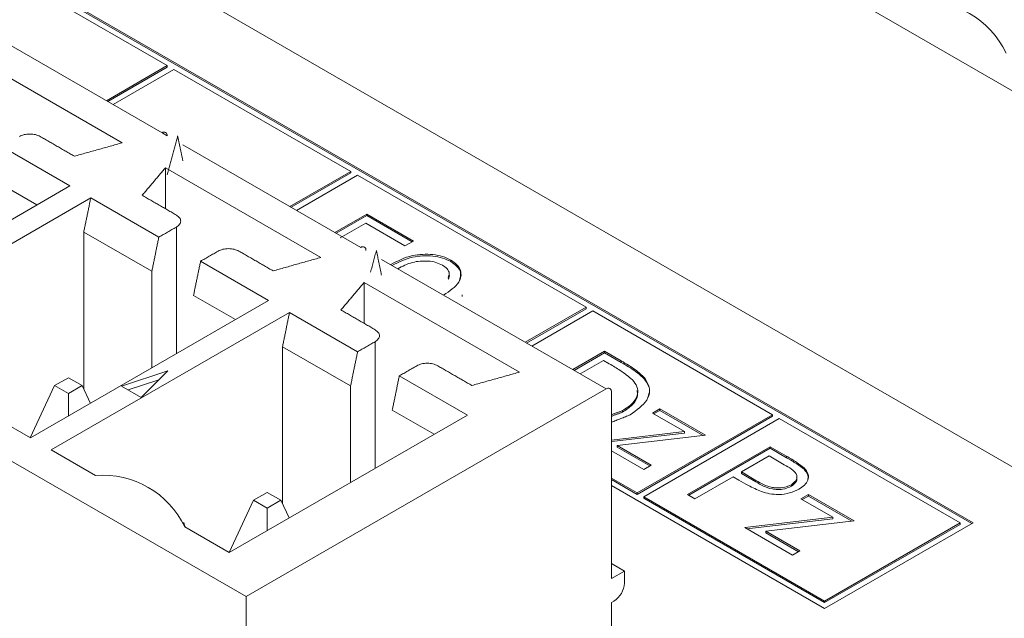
# Model space of a CAD drawing. Header units: inches. Extents: x 0.2 to 16.3, y 0.2 to 11.5.
# Tile 22 of 69: x 2.764 to 3.114, y 1.832 to 2.045. Entities that reach past the tile are written whole.
import ezdxf

# ---------------------------------------------------------------- set-up
doc = ezdxf.new("R2010")
doc.units = ezdxf.units.IN
doc.header["$MEASUREMENT"] = 0

msp = doc.modelspace()

# ---------------------------------------------------------------- linework, layer by layer
at = {"color": 7, "linetype": 'Continuous', "lineweight": 15}
for p, q in [((3.152996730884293, 1.865269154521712), (1.858991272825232, 2.612282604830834)), ((3.136497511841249, 2.008706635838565), (2.545014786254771, 2.350162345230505)), ((3.10290899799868, 1.866215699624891), (2.549386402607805, 2.185757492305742)), ((3.102437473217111, 1.865943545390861), (2.549386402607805, 2.185213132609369)), ((2.844226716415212, 1.839982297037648), (2.252743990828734, 2.181438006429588)), ((2.816126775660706, 2.029050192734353), (2.756603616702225, 2.063412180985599)), ((2.750966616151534, 2.041673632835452), (2.81425353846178, 2.005138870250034)), ((2.800055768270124, 2.001549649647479), (2.744749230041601, 2.033477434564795)), ((2.794480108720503, 2.016553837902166), (2.816126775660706, 2.029050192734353)), ((2.79495159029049, 2.016281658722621), (2.816126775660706, 2.02850583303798)), ((2.816126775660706, 2.02850583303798), (2.816126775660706, 2.029050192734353)), ((2.81848377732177, 2.027689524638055), (2.796837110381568, 2.015193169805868)), ((2.881426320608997, 1.991353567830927), (2.81848377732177, 2.027689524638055)), ((2.814561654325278, 2.004960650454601), (2.816109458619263, 2.00406712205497)), ((2.821677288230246, 2.000853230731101), (2.884964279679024, 1.964318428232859)), ((2.78147746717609, 1.986217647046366), (2.757257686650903, 2.000199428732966)), ((2.870766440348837, 1.960729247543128), (2.815459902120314, 1.992657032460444)), ((2.815459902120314, 1.978085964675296), (2.815459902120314, 1.992657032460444)), ((2.859779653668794, 1.97885721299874), (2.881426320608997, 1.991353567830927)), ((2.860251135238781, 1.978585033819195), (2.881426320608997, 1.990809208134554)), ((2.883783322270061, 1.989992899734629), (2.862136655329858, 1.977496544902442)), ((2.881426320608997, 1.990809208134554), (2.881426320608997, 1.991353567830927)), ((2.96512293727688, 1.943036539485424), (2.883783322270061, 1.989992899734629)), ((2.7547712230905, 1.988048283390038), (2.769709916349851, 1.9794243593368)), ((2.696699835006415, 1.937276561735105), (2.78147746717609, 1.986217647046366)), ((2.788901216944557, 1.981932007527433), (2.704123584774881, 1.932990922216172)), ((2.813120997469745, 1.967950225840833), (2.788901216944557, 1.981932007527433)), ((2.875766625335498, 1.969628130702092), (2.887100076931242, 1.976170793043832)), ((2.887100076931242, 1.976170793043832), (2.903720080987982, 1.966576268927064)), ((2.887100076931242, 1.975626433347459), (2.887100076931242, 1.976170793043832)), ((2.876238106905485, 1.969355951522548), (2.887100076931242, 1.975626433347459)), ((2.886722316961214, 1.972899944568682), (2.877656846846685, 1.967666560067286)), ((2.900698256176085, 1.964831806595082), (2.886722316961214, 1.972899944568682)), ((2.887100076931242, 1.975626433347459), (2.903248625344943, 1.96630407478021)), ((2.786414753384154, 1.969780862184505), (2.786414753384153, 1.913847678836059)), ((2.810634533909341, 1.955799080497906), (2.786414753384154, 1.969780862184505)), ((2.819357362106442, 1.971550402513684), (2.819357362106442, 1.926444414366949)), ((2.903720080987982, 1.966576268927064), (2.900698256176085, 1.964831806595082)), ((2.852188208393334, 1.945397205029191), (2.827968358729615, 1.959379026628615)), ((2.892387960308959, 1.96003282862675), (2.972285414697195, 1.913909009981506)), ((2.916970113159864, 1.95925505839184), (2.916970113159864, 1.959799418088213)), ((2.810634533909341, 1.955799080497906), (2.810634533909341, 1.921408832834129)), ((2.941477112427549, 1.919908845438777), (2.886170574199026, 1.951836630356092)), ((2.886170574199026, 1.937265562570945), (2.886170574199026, 1.951836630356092)), ((2.767410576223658, 1.89645611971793), (2.852188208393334, 1.945397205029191)), ((2.825481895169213, 1.947227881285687), (2.840420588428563, 1.938603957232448)), ((2.921095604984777, 1.946842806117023), (2.921095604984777, 1.947387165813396)), ((2.859611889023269, 1.941111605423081), (2.774834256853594, 1.89217052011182)), ((2.883831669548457, 1.927129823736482), (2.859611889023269, 1.941111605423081)), ((2.943476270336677, 1.930540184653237), (2.96512293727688, 1.943036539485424)), ((2.943947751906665, 1.930268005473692), (2.96512293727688, 1.942492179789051)), ((2.967479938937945, 1.941675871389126), (2.945833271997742, 1.929179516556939)), ((2.96512293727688, 1.942492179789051), (2.96512293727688, 1.943036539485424)), ((3.031485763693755, 1.904726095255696), (2.967479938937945, 1.941675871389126)), ((2.890068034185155, 1.930730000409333), (2.890068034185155, 1.885624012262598)), ((2.857125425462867, 1.928960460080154), (2.857125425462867, 1.873027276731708)), ((2.881345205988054, 1.914978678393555), (2.857125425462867, 1.928960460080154)), ((2.960377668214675, 1.920783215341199), (2.97171111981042, 1.927325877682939)), ((2.960849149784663, 1.920511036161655), (2.97171111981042, 1.926781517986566)), ((2.97171111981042, 1.927325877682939), (2.977660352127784, 1.923891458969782)), ((2.97171111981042, 1.926781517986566), (2.97171111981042, 1.927325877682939)), ((2.97171111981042, 1.926781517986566), (2.977660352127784, 1.923347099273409)), ((2.971333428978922, 1.924054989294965), (2.963021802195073, 1.919256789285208)), ((2.973405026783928, 1.922859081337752), (2.971333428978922, 1.924054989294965)), ((2.977660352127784, 1.923347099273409), (2.977660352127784, 1.923891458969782)), ((2.81629511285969, 1.920390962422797), (2.799822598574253, 1.914900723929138)), ((2.806784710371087, 1.91088158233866), (2.81629511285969, 1.920390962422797)), ((2.780939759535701, 1.917912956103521), (2.776038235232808, 1.915083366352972)), ((2.785841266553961, 1.915083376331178), (2.780939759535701, 1.917912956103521)), ((2.813080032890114, 1.917176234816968), (2.802176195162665, 1.913542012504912)), ((2.922898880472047, 1.90457680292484), (2.898679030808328, 1.918558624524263)), ((2.985946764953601, 1.917336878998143), (2.985946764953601, 1.917881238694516)), ((2.776038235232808, 1.915083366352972), (2.767397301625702, 1.896463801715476)), ((2.776038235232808, 1.915083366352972), (2.780939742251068, 1.912253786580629)), ((2.780939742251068, 1.912253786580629), (2.785841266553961, 1.915083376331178)), ((2.788764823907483, 1.908783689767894), (2.785841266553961, 1.915083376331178)), ((2.799822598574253, 1.914900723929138), (2.806784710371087, 1.91088158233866)), ((2.844226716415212, 1.839982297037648), (2.972285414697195, 1.913909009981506)), ((2.881345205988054, 1.914978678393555), (2.881345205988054, 1.880588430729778)), ((2.974141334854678, 1.912837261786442), (2.974141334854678, 1.846399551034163)), ((2.780939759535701, 1.904266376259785), (2.780939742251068, 1.912253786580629)), ((2.896192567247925, 1.906407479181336), (2.911131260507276, 1.897783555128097)), ((2.978144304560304, 1.905636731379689), (2.978144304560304, 1.906181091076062)), ((2.988708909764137, 1.905302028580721), (2.991353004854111, 1.906828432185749)), ((2.989180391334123, 1.905029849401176), (2.991353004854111, 1.906284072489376)), ((2.991353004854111, 1.906828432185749), (3.007595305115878, 1.897451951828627)), ((2.991353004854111, 1.906284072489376), (2.991353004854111, 1.906828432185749)), ((2.991353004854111, 1.906284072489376), (3.006811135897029, 1.897360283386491)), ((2.751619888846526, 1.905571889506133), (2.767410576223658, 1.89645611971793)), ((2.838121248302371, 1.855635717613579), (2.922898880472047, 1.90457680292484)), ((2.983297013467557, 1.876907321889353), (3.031485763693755, 1.904726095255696)), ((2.983297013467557, 1.87636296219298), (3.031485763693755, 1.904181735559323)), ((3.033842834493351, 1.903365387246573), (2.985654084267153, 1.87554661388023)), ((3.00010563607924, 1.89872283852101), (2.988708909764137, 1.905302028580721)), ((3.031485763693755, 1.904181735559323), (3.031485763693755, 1.904726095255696)), ((3.098194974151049, 1.866215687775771), (3.033842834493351, 1.903365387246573)), ((2.974141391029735, 1.895690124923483), (3.00010563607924, 1.89872283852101)), ((2.974141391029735, 1.89514576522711), (3.00010563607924, 1.898178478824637)), ((3.007595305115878, 1.897451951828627), (2.976184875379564, 1.893779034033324)), ((3.00010563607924, 1.898178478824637), (3.00010563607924, 1.89872283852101)), ((2.774834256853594, 1.89217052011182), (2.790624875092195, 1.883054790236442)), ((2.985687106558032, 1.885240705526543), (2.974141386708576, 1.891905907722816)), ((2.976184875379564, 1.893779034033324), (2.988331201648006, 1.886767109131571)), ((2.976184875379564, 1.893234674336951), (2.976184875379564, 1.893779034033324)), ((2.976184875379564, 1.893234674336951), (2.987859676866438, 1.886494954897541)), ((3.001173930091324, 1.876300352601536), (3.030636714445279, 1.893308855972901)), ((3.001645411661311, 1.876028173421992), (3.030636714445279, 1.892764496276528)), ((3.030636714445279, 1.893308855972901), (3.036414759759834, 1.889973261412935)), ((3.030636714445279, 1.892764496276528), (3.030636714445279, 1.893308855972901)), ((3.030636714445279, 1.892764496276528), (3.036414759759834, 1.889428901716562)), ((3.03025895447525, 1.890038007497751), (3.020438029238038, 1.884368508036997)), ((3.035647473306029, 1.886927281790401), (3.03025895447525, 1.890038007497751)), ((3.036414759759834, 1.889428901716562), (3.036414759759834, 1.889973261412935)), ((2.988331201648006, 1.886767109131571), (2.985687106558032, 1.885240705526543)), ((3.04268269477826, 1.885299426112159), (3.04268269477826, 1.885843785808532)), ((2.974141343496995, 1.882192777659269), (2.983297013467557, 1.876907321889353)), ((2.974141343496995, 1.881648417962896), (2.983297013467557, 1.87636296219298)), ((3.017416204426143, 1.882624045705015), (3.003817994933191, 1.874773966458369)), ((3.019523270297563, 1.881407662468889), (3.017416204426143, 1.882624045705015)), ((3.020438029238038, 1.884368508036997), (3.025531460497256, 1.88135317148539)), ((3.020438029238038, 1.883824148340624), (3.020438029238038, 1.884368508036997)), ((3.020438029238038, 1.883824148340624), (3.025531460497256, 1.880808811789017)), ((3.025531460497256, 1.880808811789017), (3.025531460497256, 1.88135317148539)), ((2.974141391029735, 1.879471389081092), (3.050006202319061, 1.835675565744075)), ((3.038208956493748, 1.879255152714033), (3.038208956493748, 1.879799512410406)), ((2.846748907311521, 1.874262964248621), (2.838107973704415, 1.855643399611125)), ((2.851650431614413, 1.877092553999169), (2.846748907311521, 1.874262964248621)), ((2.846748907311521, 1.874262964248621), (2.851650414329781, 1.871433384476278)), ((2.851650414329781, 1.871433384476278), (2.856551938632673, 1.874262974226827)), ((2.856551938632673, 1.874262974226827), (2.851650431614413, 1.877092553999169)), ((2.859475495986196, 1.867963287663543), (2.856551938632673, 1.874262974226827)), ((2.983297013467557, 1.87636296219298), (2.983297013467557, 1.876907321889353)), ((2.985654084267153, 1.87554661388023), (3.050006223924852, 1.838396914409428)), ((2.985654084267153, 1.875002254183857), (2.985654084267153, 1.87554661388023)), ((2.985654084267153, 1.875002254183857), (3.050006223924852, 1.837852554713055)), ((3.003817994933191, 1.874773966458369), (3.001173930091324, 1.876300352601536)), ((3.041590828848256, 1.874773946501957), (3.04423492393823, 1.876300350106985)), ((3.05298755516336, 1.868194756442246), (3.041590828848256, 1.874773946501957)), ((3.042062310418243, 1.874501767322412), (3.04423492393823, 1.875755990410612)), ((3.04423492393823, 1.876300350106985), (3.060477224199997, 1.866923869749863)), ((3.04423492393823, 1.875755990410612), (3.04423492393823, 1.876300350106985)), ((3.04423492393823, 1.875755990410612), (3.059693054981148, 1.866832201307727)), ((2.851650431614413, 1.863445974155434), (2.851650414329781, 1.871433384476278)), ((3.021571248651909, 1.864525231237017), (3.05298755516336, 1.868194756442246)), ((3.022355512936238, 1.864072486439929), (3.05298755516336, 1.867650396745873)), ((3.05298755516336, 1.867650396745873), (3.05298755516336, 1.868194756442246)), ((2.822330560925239, 1.864751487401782), (2.838121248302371, 1.855635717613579)), ((3.03856895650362, 1.854712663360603), (3.021571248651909, 1.864525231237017)), ((3.060477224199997, 1.866923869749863), (3.029066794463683, 1.863250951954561)), ((3.050006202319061, 1.835675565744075), (3.10290899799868, 1.866215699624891)), ((3.050006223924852, 1.838396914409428), (3.098194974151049, 1.866215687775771)), ((3.050006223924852, 1.837852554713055), (3.098194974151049, 1.865671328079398)), ((3.098194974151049, 1.865671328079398), (3.098194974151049, 1.866215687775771)), ((3.029066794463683, 1.863250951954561), (3.041213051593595, 1.856239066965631)), ((3.029066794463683, 1.862706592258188), (3.029066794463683, 1.863250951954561)), ((3.029066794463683, 1.862706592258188), (3.040741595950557, 1.855966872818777)), ((3.041213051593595, 1.856239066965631), (3.03856895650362, 1.854712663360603)), ((2.978781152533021, 1.849078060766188), (2.974141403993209, 1.851756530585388)), ((2.974141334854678, 1.846399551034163), (2.978781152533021, 1.849078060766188)), ((2.978781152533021, 1.849078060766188), (2.978781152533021, 1.844791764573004)), ((2.844226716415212, 1.706069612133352), (2.844226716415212, 1.839982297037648)), ((2.97506929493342, 1.83836265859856), (2.974141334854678, 1.837826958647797)), ((2.974141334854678, 1.837826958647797), (2.974141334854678, 1.762018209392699)), ((3.050006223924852, 1.837852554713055), (3.050006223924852, 1.838396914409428))]:
    msp.add_line(p, q, dxfattribs=at)
for centre, radius, start, end in [((3.085559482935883, 2.019780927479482), 0.03210889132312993, 25.24654996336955, 94.75882656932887), ((2.814978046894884, 2.004250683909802), 0.00114620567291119, 350.7845482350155, 129.2047000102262), ((2.885688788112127, 1.963430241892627), 0.001146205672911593, 350.7845482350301, 129.2047000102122), ((2.973009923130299, 1.913020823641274), 0.001146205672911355, 350.784548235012, 129.2047000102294), ((2.793288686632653, 1.851056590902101), 0.03210888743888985, 25.24654515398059, 94.75883137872), ((2.970722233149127, 1.845158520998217), 0.008067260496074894, 302.6055433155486, 357.3943024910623)]:
    msp.add_arc(centre, radius, start, end, dxfattribs=at)
for points, knots in [([(2.770917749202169, 2.003799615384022), (2.770375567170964, 2.004048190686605), (2.769291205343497, 2.00454534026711), (2.767205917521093, 2.004758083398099), (2.76512063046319, 2.004545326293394), (2.764036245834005, 2.004048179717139), (2.763494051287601, 2.003799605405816)], [0, 0, 0, 0, 0.2499990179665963, 0.4999970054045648, 0.7499974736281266, 1, 1, 1, 1]), ([(2.819357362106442, 1.971550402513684), (2.819787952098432, 1.971863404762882), (2.820649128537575, 1.972489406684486), (2.821017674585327, 1.973693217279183), (2.820649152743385, 1.97489702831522), (2.819787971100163, 1.975523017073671), (2.819357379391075, 1.975836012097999)], [0, 0, 0, 0, 0.2500025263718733, 0.5000029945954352, 0.7500009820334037, 1, 1, 1, 1]), ([(2.841628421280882, 1.962979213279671), (2.841086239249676, 1.963227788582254), (2.84000187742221, 1.963724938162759), (2.837916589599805, 1.963937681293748), (2.835831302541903, 1.963724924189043), (2.834746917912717, 1.963227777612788), (2.834204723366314, 1.962979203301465)], [0, 0, 0, 0, 0.2499990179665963, 0.4999970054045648, 0.7499974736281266, 1, 1, 1, 1]), ([(2.895608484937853, 1.958173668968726), (2.898030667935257, 1.959455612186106), (2.90137305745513, 1.961224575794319), (2.906975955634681, 1.961926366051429), (2.910639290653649, 1.961845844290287), (2.914176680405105, 1.96116908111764), (2.916039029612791, 1.960255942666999), (2.916970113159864, 1.959799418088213)], [0, 0, 0, 0, 0.3971682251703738, 0.5480555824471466, 0.6987229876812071, 0.849376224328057, 1, 1, 1, 1]), ([(2.896159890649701, 1.957855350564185), (2.898414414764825, 1.959043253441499), (2.901590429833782, 1.960716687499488), (2.906977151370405, 1.961380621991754), (2.910638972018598, 1.961301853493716), (2.914176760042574, 1.96062462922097), (2.916039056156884, 1.959711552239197), (2.916970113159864, 1.95925505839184)], [0, 0, 0, 0, 0.3797985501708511, 0.5350334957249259, 0.690042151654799, 0.845036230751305, 1, 1, 1, 1]), ([(2.914036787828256, 1.958003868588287), (2.913294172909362, 1.958354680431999), (2.911808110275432, 1.959056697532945), (2.908978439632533, 1.959495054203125), (2.906108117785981, 1.959475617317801), (2.902100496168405, 1.958844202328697), (2.899775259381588, 1.957580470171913), (2.898158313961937, 1.956701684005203)], [0, 0, 0, 0, 0.1590163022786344, 0.3182109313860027, 0.477182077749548, 0.6364378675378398, 1, 1, 1, 1]), ([(2.916970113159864, 1.959799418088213), (2.917768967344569, 1.959258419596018), (2.919366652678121, 1.958176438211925), (2.920968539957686, 1.95546992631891), (2.920402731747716, 1.951269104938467), (2.916584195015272, 1.948755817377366), (2.914405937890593, 1.947322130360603)], [0, 0, 0, 0, 0.151004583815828, 0.3020048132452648, 0.6018336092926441, 0.9999999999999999, 0.9999999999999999, 0.9999999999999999, 0.9999999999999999]), ([(2.916970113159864, 1.95925505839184), (2.917761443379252, 1.958715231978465), (2.919344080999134, 1.957635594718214), (2.920921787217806, 1.955177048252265), (2.920325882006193, 1.95334484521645), (2.919960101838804, 1.952220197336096)], [0, 0, 0, 0, 0.2785973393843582, 0.557186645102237, 0.9999999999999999, 0.9999999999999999, 0.9999999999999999, 0.9999999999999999]), ([(2.916068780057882, 1.953549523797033), (2.916281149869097, 1.954056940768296), (2.916720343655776, 1.9551063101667), (2.915814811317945, 1.9567154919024), (2.914629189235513, 1.957574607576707), (2.914036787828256, 1.958003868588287)], [0, 0, 0, 0, 0.3190151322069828, 0.6597428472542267, 1, 1, 1, 1]), ([(2.916068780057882, 1.95300516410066), (2.916369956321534, 1.953520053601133), (2.916706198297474, 1.95409489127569), (2.916408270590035, 1.954645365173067), (2.916377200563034, 1.954702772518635)], [0, 0, 0, 0, 0.8957128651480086, 1, 1, 1, 1]), ([(2.890068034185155, 1.930730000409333), (2.890498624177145, 1.931043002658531), (2.891359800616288, 1.931669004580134), (2.89172834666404, 1.932872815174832), (2.891359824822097, 1.934076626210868), (2.890498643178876, 1.934702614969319), (2.890068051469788, 1.935015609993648)], [0, 0, 0, 0, 0.2500025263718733, 0.5000029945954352, 0.7500009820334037, 1, 1, 1, 1]), ([(2.977660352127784, 1.923891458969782), (2.979429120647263, 1.922868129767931), (2.982585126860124, 1.921042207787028), (2.984920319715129, 1.918846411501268), (2.985946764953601, 1.917881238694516)], [0, 0, 0, 0, 0.5604451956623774, 1, 1, 1, 1]), ([(2.977660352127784, 1.923347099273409), (2.979429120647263, 1.922323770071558), (2.982585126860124, 1.920497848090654), (2.984920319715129, 1.918302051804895), (2.985946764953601, 1.917336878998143)], [0, 0, 0, 0, 0.5604451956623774, 1, 1, 1, 1]), ([(2.912339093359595, 1.92215881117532), (2.911796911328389, 1.922407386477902), (2.910712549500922, 1.922904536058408), (2.908627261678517, 1.923117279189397), (2.906541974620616, 1.922904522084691), (2.90545758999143, 1.922407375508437), (2.904915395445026, 1.922158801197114)], [0, 0, 0, 0, 0.2499990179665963, 0.4999970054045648, 0.7499974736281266, 1, 1, 1, 1]), ([(2.981632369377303, 1.917155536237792), (2.980250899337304, 1.91829394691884), (2.977781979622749, 1.920328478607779), (2.974743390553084, 1.922085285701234), (2.973405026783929, 1.922859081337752)], [0, 0, 0, 0, 0.5595443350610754, 1, 1, 1, 1]), ([(2.978144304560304, 1.906181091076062), (2.979428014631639, 1.907032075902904), (2.981992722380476, 1.90873224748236), (2.983634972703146, 1.911791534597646), (2.983512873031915, 1.914727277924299), (2.982259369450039, 1.916345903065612), (2.981632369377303, 1.917155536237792)], [0, 0, 0, 0, 0.280178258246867, 0.5597645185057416, 0.7797950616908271, 1, 1, 1, 1]), ([(2.985946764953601, 1.917881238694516), (2.986719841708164, 1.916596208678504), (2.988266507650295, 1.914025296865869), (2.98694446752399, 1.909053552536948), (2.983117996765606, 1.906319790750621), (2.980782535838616, 1.904651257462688)], [0, 0, 0, 0, 0.2802641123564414, 0.5607139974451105, 1, 1, 1, 1]), ([(2.985946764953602, 1.917336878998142), (2.986807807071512, 1.916042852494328), (2.988211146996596, 1.913933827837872), (2.987395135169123, 1.911752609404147), (2.987079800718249, 1.910909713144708)], [0, 0, 0, 0, 0.6135663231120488, 1, 1, 1, 1]), ([(2.978144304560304, 1.905636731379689), (2.979411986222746, 1.90648640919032), (2.981944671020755, 1.908183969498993), (2.98364900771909, 1.910996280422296), (2.983372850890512, 1.912723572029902), (2.983275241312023, 1.913334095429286)], [0, 0, 0, 0, 0.3931714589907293, 0.7855121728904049, 1, 1, 1, 1]), ([(3.036414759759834, 1.889973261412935), (3.037678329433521, 1.889248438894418), (3.039933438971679, 1.887954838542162), (3.041843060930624, 1.886488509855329), (3.04268269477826, 1.885843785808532)], [0, 0, 0, 0, 0.5603141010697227, 1, 1, 1, 1]), ([(3.036414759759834, 1.889428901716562), (3.037678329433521, 1.888704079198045), (3.039933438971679, 1.887410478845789), (3.041843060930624, 1.885944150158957), (3.04268269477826, 1.885299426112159)], [0, 0, 0, 0, 0.5603141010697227, 1, 1, 1, 1]), ([(3.038208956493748, 1.879799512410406), (3.038920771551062, 1.880364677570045), (3.039992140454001, 1.881215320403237), (3.040234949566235, 1.882608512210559), (3.039646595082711, 1.884671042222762), (3.037423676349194, 1.885925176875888), (3.035647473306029, 1.886927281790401)], [0, 0, 0, 0, 0.2489682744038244, 0.3747277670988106, 0.5003818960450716, 1, 1, 1, 1]), ([(3.04268269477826, 1.885843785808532), (3.043254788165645, 1.885140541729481), (3.044398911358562, 1.883734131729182), (3.04425656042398, 1.881515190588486), (3.042968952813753, 1.879644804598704), (3.041566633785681, 1.878735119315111), (3.040864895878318, 1.878279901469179)], [0, 0, 0, 0, 0.2797059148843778, 0.5593807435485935, 0.7795086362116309, 1, 1, 1, 1]), ([(3.04268269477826, 1.885299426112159), (3.043298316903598, 1.884595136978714), (3.044340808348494, 1.883402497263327), (3.044115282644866, 1.882085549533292), (3.044022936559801, 1.881546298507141)], [0, 0, 0, 0, 0.5905296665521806, 1, 1, 1, 1]), ([(3.027508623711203, 1.877356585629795), (3.025938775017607, 1.878060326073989), (3.023133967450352, 1.879317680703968), (3.020627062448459, 1.880768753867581), (3.019523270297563, 1.881407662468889)], [0, 0, 0, 0, 0.559699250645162, 1, 1, 1, 1]), ([(3.025531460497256, 1.88135317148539), (3.027320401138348, 1.88031327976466), (3.029559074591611, 1.879011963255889), (3.033208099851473, 1.878607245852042), (3.035695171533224, 1.878734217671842), (3.037205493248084, 1.879374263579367), (3.038208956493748, 1.879799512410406)], [0, 0, 0, 0, 0.4997239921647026, 0.6253526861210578, 0.751082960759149, 1, 1, 1, 1]), ([(3.038208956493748, 1.879255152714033), (3.038908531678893, 1.879818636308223), (3.03996147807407, 1.880666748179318), (3.040246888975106, 1.881884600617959), (3.040075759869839, 1.882381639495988), (3.04002112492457, 1.882540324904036)], [0, 0, 0, 0, 0.5740457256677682, 0.8640091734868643, 0.9999999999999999, 0.9999999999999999, 0.9999999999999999, 0.9999999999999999]), ([(3.025531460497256, 1.880808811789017), (3.027320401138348, 1.879768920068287), (3.029559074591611, 1.878467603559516), (3.033208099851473, 1.878062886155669), (3.035695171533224, 1.878189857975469), (3.037205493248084, 1.878829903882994), (3.038208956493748, 1.879255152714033)], [0, 0, 0, 0, 0.4997239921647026, 0.6253526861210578, 0.751082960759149, 1, 1, 1, 1]), ([(3.040864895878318, 1.878279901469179), (3.039823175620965, 1.877759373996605), (3.03774299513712, 1.876719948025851), (3.033902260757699, 1.876207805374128), (3.030369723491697, 1.876485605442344), (3.028462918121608, 1.877066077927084), (3.027508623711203, 1.877356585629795)], [0, 0, 0, 0, 0.2800986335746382, 0.5593207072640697, 0.7794542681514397, 1, 1, 1, 1])]:
    msp.add_open_spline(points, degree=3, knots=knots, dxfattribs=at)
for points in [[(2.819821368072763, 2.004067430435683), (2.81609162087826, 1.990146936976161)], [(2.821660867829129, 1.995077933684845), (2.819821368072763, 2.004067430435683)], [(2.783074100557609, 1.996781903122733), (2.770917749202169, 2.003799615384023)], [(2.800055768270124, 2.001549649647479), (2.783074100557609, 1.996781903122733)], [(2.807201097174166, 1.982853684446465), (2.815459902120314, 1.992657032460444)], [(2.819357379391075, 1.975836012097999), (2.807201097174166, 1.982853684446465)], [(2.788901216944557, 1.981932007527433), (2.786414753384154, 1.969780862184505)], [(2.813120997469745, 1.967950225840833), (2.819357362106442, 1.971550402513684)], [(2.810634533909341, 1.955799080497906), (2.813120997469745, 1.967950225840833)], [(2.834204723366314, 1.962979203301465), (2.827968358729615, 1.959379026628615)], [(2.853784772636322, 1.955961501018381), (2.841628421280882, 1.962979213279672)], [(2.890532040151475, 1.963247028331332), (2.888464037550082, 1.955528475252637)], [(2.892343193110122, 1.954396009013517), (2.890532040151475, 1.963247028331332)], [(2.827968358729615, 1.959379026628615), (2.825481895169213, 1.947227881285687)], [(2.870766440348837, 1.960729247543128), (2.853784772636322, 1.955961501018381)], [(2.877911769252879, 1.942033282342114), (2.886170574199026, 1.951836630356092)], [(2.859611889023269, 1.941111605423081), (2.857125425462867, 1.928960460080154)], [(2.890068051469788, 1.935015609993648), (2.877911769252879, 1.942033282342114)], [(2.883831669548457, 1.927129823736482), (2.890068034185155, 1.930730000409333)], [(2.881345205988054, 1.914978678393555), (2.883831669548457, 1.927129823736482)], [(2.904915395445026, 1.922158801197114), (2.898679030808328, 1.918558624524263)], [(2.924495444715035, 1.91514109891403), (2.912339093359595, 1.92215881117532)], [(2.941477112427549, 1.919908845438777), (2.924495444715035, 1.91514109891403)], [(2.898679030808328, 1.918558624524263), (2.896192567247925, 1.906407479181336)], [(2.974141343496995, 1.904728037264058), (2.978144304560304, 1.906181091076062)], [(2.974141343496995, 1.904183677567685), (2.978144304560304, 1.905636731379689)], [(2.980782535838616, 1.904651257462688), (2.974141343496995, 1.902037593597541)], [(2.82247786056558, 1.864666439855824), (2.821897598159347, 1.866402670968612)]]:
    msp.add_open_spline(points, degree=1, dxfattribs=at)

doc.saveas('drawing.dxf')
